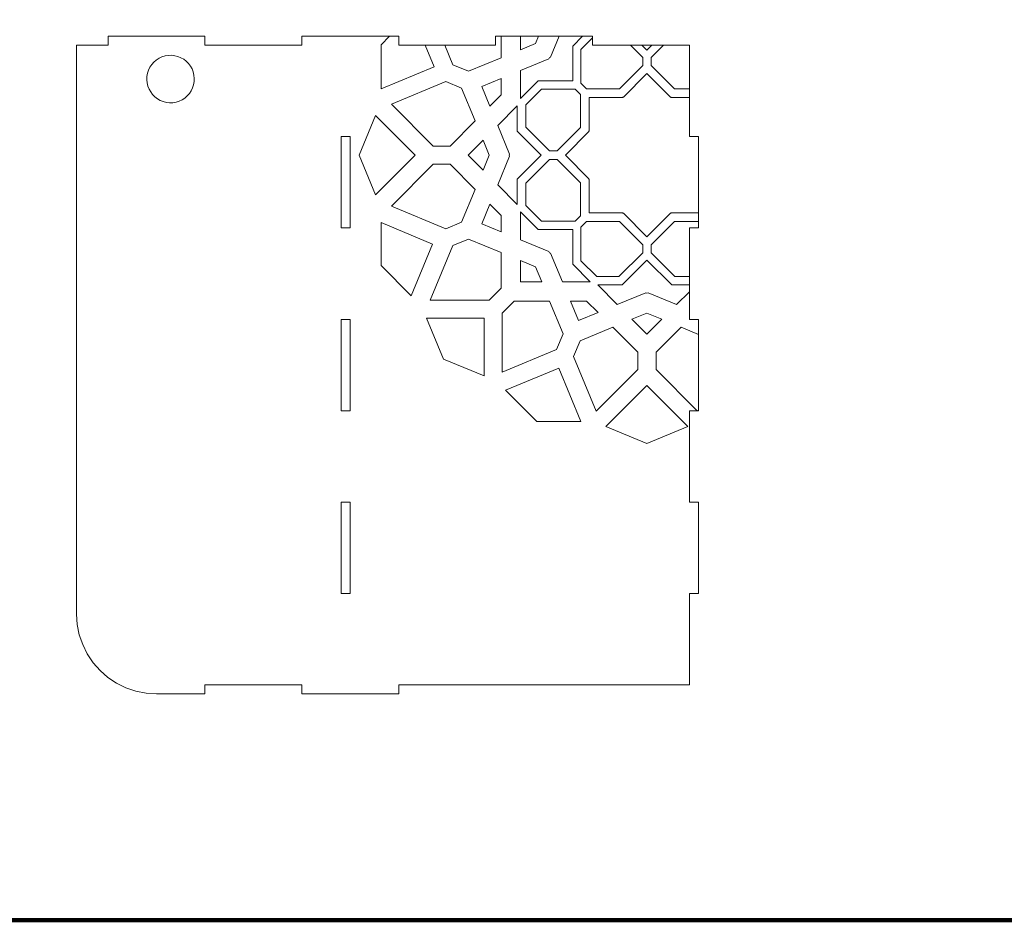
# Model space of a CAD drawing. Header units: centimetres. Extents: x -105 to 112, y -140 to 143.
# Tile 47 of 90: x -73 to -40, y -33 to -3. Entities that reach past the tile are written whole.
import ezdxf

# ---------------------------------------------------------------- set-up
doc = ezdxf.new("R2010")
doc.units = ezdxf.units.CM
doc.header["$MEASUREMENT"] = 0
doc.layers.add('Layer 1', color=7, linetype='Continuous')

msp = doc.modelspace()

# ---------------------------------------------------------------- linework, layer by layer
at = {"layer": 'Layer 1', "color": 240, "lineweight": 211}
msp.add_open_spline([(-100.73824, 52.6974), (-100.73824, 52.6974), (27.42324, 52.6974), (27.42324, 52.6974), (27.42324, 52.6974), (29.71918, 52.6974), (31.59804, 50.81854), (31.59804, 48.52224), (31.59804, 48.52224), (31.59804, 48.52224), (31.59804, -29.1893), (31.59804, -29.1893), (31.59804, -29.1893), (31.59804, -31.48542), (29.71918, -33.36409), (27.42324, -33.36409), (27.42324, -33.36409), (27.42324, -33.36409), (-100.73824, -33.36409), (-100.73824, -33.36409), (-100.73824, -33.36409), (-103.0344, -33.36409), (-104.91305, -31.48542), (-104.91305, -29.1893), (-104.91305, -29.1893), (-104.91305, -29.1893), (-104.91305, 48.52224), (-104.91305, 48.52224), (-104.91305, 48.52224), (-104.91305, 50.81854), (-103.0344, 52.6974), (-100.73824, 52.6974)], degree=3, knots=[0, 0, 0, 0, 0.11111111, 0.11111111, 0.11111111, 0.11111111, 0.22222222, 0.22222222, 0.22222222, 0.22222222, 0.33333333, 0.33333333, 0.33333333, 0.33333333, 0.44444444, 0.44444444, 0.44444444, 0.44444444, 0.55555556, 0.55555556, 0.55555556, 0.55555556, 0.66666667, 0.66666667, 0.66666667, 0.66666667, 0.77777778, 0.77777778, 0.77777778, 0.77777778, 1, 1, 1, 1], dxfattribs=at)
at = {"layer": 'Layer 1', "color": 250, "lineweight": 9}
for points, knots in [([(-69.59859, -3.84331), (-69.59859, -3.84331), (-66.3644, -3.84331), (-66.3644, -3.84331), (-66.3644, -3.84331), (-66.3644, -3.84331), (-66.3644, -4.14359), (-66.3644, -4.14359), (-66.3644, -4.14359), (-66.3644, -4.14359), (-63.12967, -4.14359), (-63.12967, -4.14359), (-63.12967, -4.14359), (-63.12967, -4.14359), (-63.12967, -3.84331), (-63.12967, -3.84331), (-63.12967, -3.84331), (-63.12967, -3.84331), (-59.89512, -3.84331), (-59.89512, -3.84331), (-59.89512, -3.84331), (-59.89512, -3.84331), (-59.89512, -4.14359), (-59.89512, -4.14359), (-59.89512, -4.14359), (-59.89512, -4.14359), (-56.66075, -4.14359), (-56.66075, -4.14359), (-56.66075, -4.14359), (-56.66075, -4.14359), (-56.66075, -3.84331), (-56.66075, -3.84331), (-56.66075, -3.84331), (-56.66075, -3.84331), (-53.42619, -3.84331), (-53.42619, -3.84331), (-53.42619, -3.84331), (-53.42619, -3.84331), (-53.42619, -4.14359), (-53.42619, -4.14359), (-53.42619, -4.14359), (-53.42619, -4.14359), (-50.19164, -4.14359), (-50.19164, -4.14359), (-50.19164, -4.14359), (-50.19164, -4.14359), (-50.19164, -7.19503), (-50.19164, -7.19503), (-50.19164, -7.19503), (-50.19164, -7.19503), (-49.89173, -7.19503), (-49.89173, -7.19503), (-49.89173, -7.19503), (-49.89173, -7.19503), (-49.89173, -10.24684), (-49.89173, -10.24684), (-49.89173, -10.24684), (-49.89173, -10.24684), (-50.19164, -10.24684), (-50.19164, -10.24684), (-50.19164, -10.24684), (-50.19164, -10.24684), (-50.19164, -13.29883), (-50.19164, -13.29883), (-50.19164, -13.29883), (-50.19164, -13.29883), (-49.89173, -13.29883), (-49.89173, -13.29883), (-49.89173, -13.29883), (-49.89173, -13.29883), (-49.89173, -16.35027), (-49.89173, -16.35027), (-49.89173, -16.35027), (-49.89173, -16.35027), (-50.19164, -16.35027), (-50.19164, -16.35027), (-50.19164, -16.35027), (-50.19164, -16.35027), (-50.19164, -19.40208), (-50.19164, -19.40208), (-50.19164, -19.40208), (-50.19164, -19.40208), (-49.89173, -19.40208), (-49.89173, -19.40208), (-49.89173, -19.40208), (-49.89173, -19.40208), (-49.89173, -22.45407), (-49.89173, -22.45407), (-49.89173, -22.45407), (-49.89173, -22.45407), (-50.19164, -22.45407), (-50.19164, -22.45407), (-50.19164, -22.45407), (-50.19164, -22.45407), (-50.19164, -25.50569), (-50.19164, -25.50569), (-50.19164, -25.50569), (-50.19164, -25.50569), (-59.89512, -25.50569), (-59.89512, -25.50569), (-59.89512, -25.50569), (-59.89512, -25.50569), (-59.89512, -25.80579), (-59.89512, -25.80579), (-59.89512, -25.80579), (-59.89512, -25.80579), (-63.12967, -25.80579), (-63.12967, -25.80579), (-63.12967, -25.80579), (-63.12967, -25.80579), (-63.12967, -25.50569), (-63.12967, -25.50569), (-63.12967, -25.50569), (-63.12967, -25.50569), (-66.3644, -25.50569), (-66.3644, -25.50569), (-66.3644, -25.50569), (-66.3644, -25.50569), (-66.3644, -25.80579), (-66.3644, -25.80579), (-66.3644, -25.80579), (-66.3644, -25.80579), (-67.98149, -25.80579), (-67.98149, -25.80579), (-67.98149, -25.80579), (-67.98149, -25.80579), (-68.32973, -25.7829), (-68.32973, -25.7829), (-68.32973, -25.7829), (-68.32973, -25.7829), (-68.67215, -25.71478), (-68.67215, -25.71478), (-68.67215, -25.71478), (-68.67215, -25.71478), (-69.00276, -25.6027), (-69.00276, -25.6027), (-69.00276, -25.6027), (-69.00276, -25.6027), (-69.31557, -25.44811), (-69.31557, -25.44811), (-69.31557, -25.44811), (-69.31557, -25.44811), (-69.60604, -25.2541), (-69.60604, -25.2541), (-69.60604, -25.2541), (-69.60604, -25.2541), (-69.86835, -25.02394), (-69.86835, -25.02394), (-69.86835, -25.02394), (-69.86835, -25.02394), (-70.0985, -24.76163), (-70.0985, -24.76163), (-70.0985, -24.76163), (-70.0985, -24.76163), (-70.29233, -24.47117), (-70.29233, -24.47117), (-70.29233, -24.47117), (-70.29233, -24.47117), (-70.44674, -24.15836), (-70.44674, -24.15836), (-70.44674, -24.15836), (-70.44674, -24.15836), (-70.559, -23.82774), (-70.559, -23.82774), (-70.559, -23.82774), (-70.559, -23.82774), (-70.62712, -23.4855), (-70.62712, -23.4855), (-70.62712, -23.4855), (-70.62712, -23.4855), (-70.64983, -23.13709), (-70.64983, -23.13709), (-70.64983, -23.13709), (-70.64983, -23.13709), (-70.64983, -4.14359), (-70.64983, -4.14359), (-70.64983, -4.14359), (-70.64983, -4.14359), (-69.59859, -4.14359), (-69.59859, -4.14359), (-69.59859, -4.14359), (-69.59859, -4.14359), (-69.59859, -3.84331), (-69.59859, -3.84331)], [0, 0, 0, 0, 0.0212766, 0.0212766, 0.0212766, 0.0212766, 0.04255319, 0.04255319, 0.04255319, 0.04255319, 0.06382979, 0.06382979, 0.06382979, 0.06382979, 0.08510638, 0.08510638, 0.08510638, 0.08510638, 0.10638298, 0.10638298, 0.10638298, 0.10638298, 0.12765957, 0.12765957, 0.12765957, 0.12765957, 0.14893617, 0.14893617, 0.14893617, 0.14893617, 0.17021277, 0.17021277, 0.17021277, 0.17021277, 0.19148936, 0.19148936, 0.19148936, 0.19148936, 0.21276596, 0.21276596, 0.21276596, 0.21276596, 0.23404255, 0.23404255, 0.23404255, 0.23404255, 0.25531915, 0.25531915, 0.25531915, 0.25531915, 0.27659574, 0.27659574, 0.27659574, 0.27659574, 0.29787234, 0.29787234, 0.29787234, 0.29787234, 0.31914894, 0.31914894, 0.31914894, 0.31914894, 0.34042553, 0.34042553, 0.34042553, 0.34042553, 0.36170213, 0.36170213, 0.36170213, 0.36170213, 0.38297872, 0.38297872, 0.38297872, 0.38297872, 0.40425532, 0.40425532, 0.40425532, 0.40425532, 0.42553191, 0.42553191, 0.42553191, 0.42553191, 0.44680851, 0.44680851, 0.44680851, 0.44680851, 0.46808511, 0.46808511, 0.46808511, 0.46808511, 0.4893617, 0.4893617, 0.4893617, 0.4893617, 0.5106383, 0.5106383, 0.5106383, 0.5106383, 0.53191489, 0.53191489, 0.53191489, 0.53191489, 0.55319149, 0.55319149, 0.55319149, 0.55319149, 0.57446809, 0.57446809, 0.57446809, 0.57446809, 0.59574468, 0.59574468, 0.59574468, 0.59574468, 0.61702128, 0.61702128, 0.61702128, 0.61702128, 0.63829787, 0.63829787, 0.63829787, 0.63829787, 0.65957447, 0.65957447, 0.65957447, 0.65957447, 0.68085106, 0.68085106, 0.68085106, 0.68085106, 0.70212766, 0.70212766, 0.70212766, 0.70212766, 0.72340426, 0.72340426, 0.72340426, 0.72340426, 0.74468085, 0.74468085, 0.74468085, 0.74468085, 0.76595745, 0.76595745, 0.76595745, 0.76595745, 0.78723404, 0.78723404, 0.78723404, 0.78723404, 0.80851064, 0.80851064, 0.80851064, 0.80851064, 0.82978723, 0.82978723, 0.82978723, 0.82978723, 0.85106383, 0.85106383, 0.85106383, 0.85106383, 0.87234043, 0.87234043, 0.87234043, 0.87234043, 0.89361702, 0.89361702, 0.89361702, 0.89361702, 0.91489362, 0.91489362, 0.91489362, 0.91489362, 0.93617021, 0.93617021, 0.93617021, 0.93617021, 0.95744681, 0.95744681, 0.95744681, 0.95744681, 1, 1, 1, 1]), ([(-61.81249, -10.24684), (-61.81249, -10.24684), (-61.51261, -10.24684), (-61.51261, -10.24684), (-61.51261, -10.24684), (-61.51261, -10.24684), (-61.51261, -7.19503), (-61.51261, -7.19503), (-61.51261, -7.19503), (-61.51261, -7.19503), (-61.81249, -7.19503), (-61.81249, -7.19503), (-61.81249, -7.19503), (-61.81249, -7.19503), (-61.81249, -10.24684), (-61.81249, -10.24684)], [0, 0, 0, 0, 0.2, 0.2, 0.2, 0.2, 0.4, 0.4, 0.4, 0.4, 0.6, 0.6, 0.6, 0.6, 1, 1, 1, 1]), ([(-61.81249, -16.35027), (-61.81249, -16.35027), (-61.51261, -16.35027), (-61.51261, -16.35027), (-61.51261, -16.35027), (-61.51261, -16.35027), (-61.51261, -13.29876), (-61.51261, -13.29876), (-61.51261, -13.29876), (-61.51261, -13.29876), (-61.81249, -13.29876), (-61.81249, -13.29876), (-61.81249, -13.29876), (-61.81249, -13.29876), (-61.81249, -16.35027), (-61.81249, -16.35027)], [0, 0, 0, 0, 0.2, 0.2, 0.2, 0.2, 0.4, 0.4, 0.4, 0.4, 0.6, 0.6, 0.6, 0.6, 1, 1, 1, 1]), ([(-61.81249, -22.45407), (-61.81249, -22.45407), (-61.51261, -22.45407), (-61.51261, -22.45407), (-61.51261, -22.45407), (-61.51261, -22.45407), (-61.51261, -19.40212), (-61.51261, -19.40212), (-61.51261, -19.40212), (-61.51261, -19.40212), (-61.81249, -19.40212), (-61.81249, -19.40212), (-61.81249, -19.40212), (-61.81249, -19.40212), (-61.81249, -22.45407), (-61.81249, -22.45407)], [0, 0, 0, 0, 0.2, 0.2, 0.2, 0.2, 0.4, 0.4, 0.4, 0.4, 0.6, 0.6, 0.6, 0.6, 1, 1, 1, 1])]:
    msp.add_open_spline(points, degree=3, knots=knots, dxfattribs=at)
at = {"layer": 'Layer 1', "color": 142, "lineweight": 9}
for points, knots in [([(-60.19848, -3.84331), (-60.19848, -3.84331), (-59.89512, -3.84331), (-59.89512, -3.84331), (-59.89512, -3.84331), (-59.89512, -3.84331), (-59.89512, -4.14359), (-59.89512, -4.14359), (-59.89512, -4.14359), (-59.89512, -4.14359), (-59.01136, -4.14359), (-59.01136, -4.14359), (-59.01136, -4.14359), (-59.01136, -4.14359), (-58.71091, -4.86948), (-58.71091, -4.86948), (-58.71091, -4.86948), (-58.71091, -4.86948), (-60.48713, -5.60682), (-60.48713, -5.60682), (-60.48713, -5.60682), (-60.48713, -5.60682), (-60.48713, -4.13251), (-60.48713, -4.13251), (-60.48713, -4.13251), (-60.48713, -4.13251), (-60.19848, -3.84331), (-60.19848, -3.84331), (-60.19848, -3.84331), (-60.19848, -3.84331), (-60.19848, -3.84331), (-60.19848, -3.84331)], [0, 0, 0, 0, 0.11111111, 0.11111111, 0.11111111, 0.11111111, 0.22222222, 0.22222222, 0.22222222, 0.22222222, 0.33333333, 0.33333333, 0.33333333, 0.33333333, 0.44444444, 0.44444444, 0.44444444, 0.44444444, 0.55555556, 0.55555556, 0.55555556, 0.55555556, 0.66666667, 0.66666667, 0.66666667, 0.66666667, 0.77777778, 0.77777778, 0.77777778, 0.77777778, 1, 1, 1, 1]), ([(-58.3594, -4.14359), (-58.3594, -4.14359), (-56.66075, -4.14359), (-56.66075, -4.14359), (-56.66075, -4.14359), (-56.66075, -4.14359), (-56.66075, -3.84331), (-56.66075, -3.84331), (-56.66075, -3.84331), (-56.66075, -3.84331), (-56.47146, -3.84331), (-56.47146, -3.84331), (-56.47146, -3.84331), (-56.47146, -3.84331), (-56.47146, -4.56231), (-56.47146, -4.56231), (-56.47146, -4.56231), (-56.47146, -4.56231), (-57.56248, -5.01517), (-57.56248, -5.01517), (-57.56248, -5.01517), (-57.56248, -5.01517), (-58.08928, -4.79646), (-58.08928, -4.79646), (-58.08928, -4.79646), (-58.08928, -4.79646), (-58.3594, -4.14359), (-58.3594, -4.14359), (-58.3594, -4.14359), (-58.3594, -4.14359), (-58.3594, -4.14359), (-58.3594, -4.14359)], [0, 0, 0, 0, 0.11111111, 0.11111111, 0.11111111, 0.11111111, 0.22222222, 0.22222222, 0.22222222, 0.22222222, 0.33333333, 0.33333333, 0.33333333, 0.33333333, 0.44444444, 0.44444444, 0.44444444, 0.44444444, 0.55555556, 0.55555556, 0.55555556, 0.55555556, 0.66666667, 0.66666667, 0.66666667, 0.66666667, 0.77777778, 0.77777778, 0.77777778, 0.77777778, 1, 1, 1, 1]), ([(-54.5372, -3.84331), (-54.5372, -3.84331), (-53.75608, -3.84331), (-53.75608, -3.84331), (-53.75608, -3.84331), (-53.75608, -3.84331), (-54.08742, -4.1752), (-54.08742, -4.1752), (-54.08742, -4.1752), (-54.08742, -4.1752), (-54.08742, -5.33489), (-54.08742, -5.33489), (-54.08742, -5.33489), (-54.08742, -5.33489), (-55.24493, -5.33489), (-55.24493, -5.33489), (-55.24493, -5.33489), (-55.24493, -5.33489), (-55.83185, -5.9229), (-55.83185, -5.9229), (-55.83185, -5.9229), (-55.83185, -5.9229), (-55.83185, -4.99047), (-55.83185, -4.99047), (-55.83185, -4.99047), (-55.83185, -4.99047), (-54.87962, -4.59537), (-54.87962, -4.59537), (-54.87962, -4.59537), (-54.87962, -4.59537), (-54.86381, -4.55722), (-54.86381, -4.55722), (-54.86381, -4.55722), (-54.86381, -4.55722), (-54.8253, -4.54105), (-54.8253, -4.54105), (-54.8253, -4.54105), (-54.8253, -4.54105), (-54.5372, -3.84331), (-54.5372, -3.84331), (-54.5372, -3.84331), (-54.5372, -3.84331), (-54.5372, -3.84331), (-54.5372, -3.84331)], [0, 0, 0, 0, 0.08333333, 0.08333333, 0.08333333, 0.08333333, 0.16666667, 0.16666667, 0.16666667, 0.16666667, 0.25, 0.25, 0.25, 0.25, 0.33333333, 0.33333333, 0.33333333, 0.33333333, 0.41666667, 0.41666667, 0.41666667, 0.41666667, 0.5, 0.5, 0.5, 0.5, 0.58333333, 0.58333333, 0.58333333, 0.58333333, 0.66666667, 0.66666667, 0.66666667, 0.66666667, 0.75, 0.75, 0.75, 0.75, 0.83333333, 0.83333333, 0.83333333, 0.83333333, 1, 1, 1, 1]), ([(-55.83185, -3.84331), (-55.83185, -3.84331), (-55.2293, -3.84331), (-55.2293, -3.84331), (-55.2293, -3.84331), (-55.2293, -3.84331), (-55.33085, -4.08891), (-55.33085, -4.08891), (-55.33085, -4.08891), (-55.33085, -4.08891), (-55.83185, -4.29691), (-55.83185, -4.29691), (-55.83185, -4.29691), (-55.83185, -4.29691), (-55.83185, -3.84331), (-55.83185, -3.84331)], [0, 0, 0, 0, 0.2, 0.2, 0.2, 0.2, 0.4, 0.4, 0.4, 0.4, 0.6, 0.6, 0.6, 0.6, 1, 1, 1, 1]), ([(-53.42619, -3.90326), (-53.42619, -3.90326), (-53.42619, -4.14359), (-53.42619, -4.14359), (-53.42619, -4.14359), (-53.42619, -4.14359), (-52.16224, -4.14359), (-52.16224, -4.14359), (-52.16224, -4.14359), (-52.16224, -4.14359), (-51.74988, -4.55667), (-51.74988, -4.55667), (-51.74988, -4.55667), (-51.74988, -4.55667), (-51.74988, -4.81699), (-51.74988, -4.81699), (-51.74988, -4.81699), (-51.74988, -4.81699), (-52.52809, -5.59683), (-52.52809, -5.59683), (-52.52809, -5.59683), (-52.52809, -5.59683), (-53.6291, -5.59683), (-53.6291, -5.59683), (-53.6291, -5.59683), (-53.6291, -5.59683), (-53.81294, -5.41282), (-53.81294, -5.41282), (-53.81294, -5.41282), (-53.81294, -5.41282), (-53.81294, -4.29091), (-53.81294, -4.29091), (-53.81294, -4.29091), (-53.81294, -4.29091), (-53.42619, -3.90326), (-53.42619, -3.90326), (-53.42619, -3.90326), (-53.42619, -3.90326), (-53.42619, -3.90326), (-53.42619, -3.90326)], [0, 0, 0, 0, 0.09090909, 0.09090909, 0.09090909, 0.09090909, 0.18181818, 0.18181818, 0.18181818, 0.18181818, 0.27272727, 0.27272727, 0.27272727, 0.27272727, 0.36363636, 0.36363636, 0.36363636, 0.36363636, 0.45454545, 0.45454545, 0.45454545, 0.45454545, 0.54545455, 0.54545455, 0.54545455, 0.54545455, 0.63636364, 0.63636364, 0.63636364, 0.63636364, 0.72727273, 0.72727273, 0.72727273, 0.72727273, 0.81818182, 0.81818182, 0.81818182, 0.81818182, 1, 1, 1, 1]), ([(-51.77913, -4.14359), (-51.77913, -4.14359), (-51.44216, -4.14359), (-51.44216, -4.14359), (-51.44216, -4.14359), (-51.44216, -4.14359), (-51.61073, -4.31217), (-51.61073, -4.31217), (-51.61073, -4.31217), (-51.61073, -4.31217), (-51.77913, -4.14359), (-51.77913, -4.14359), (-51.77913, -4.14359), (-51.77913, -4.14359), (-51.77913, -4.14359), (-51.77913, -4.14359)], [0, 0, 0, 0, 0.2, 0.2, 0.2, 0.2, 0.4, 0.4, 0.4, 0.4, 0.6, 0.6, 0.6, 0.6, 1, 1, 1, 1]), ([(-51.05905, -4.14359), (-51.05905, -4.14359), (-50.19164, -4.14359), (-50.19164, -4.14359), (-50.19164, -4.14359), (-50.19164, -4.14359), (-50.19164, -5.59683), (-50.19164, -5.59683), (-50.19164, -5.59683), (-50.19164, -5.59683), (-50.69319, -5.59683), (-50.69319, -5.59683), (-50.69319, -5.59683), (-50.69319, -5.59683), (-51.47158, -4.81699), (-51.47158, -4.81699), (-51.47158, -4.81699), (-51.47158, -4.81699), (-51.47158, -4.55667), (-51.47158, -4.55667), (-51.47158, -4.55667), (-51.47158, -4.55667), (-51.05905, -4.14359), (-51.05905, -4.14359), (-51.05905, -4.14359), (-51.05905, -4.14359), (-51.05905, -4.14359), (-51.05905, -4.14359)], [0, 0, 0, 0, 0.125, 0.125, 0.125, 0.125, 0.25, 0.25, 0.25, 0.25, 0.375, 0.375, 0.375, 0.375, 0.5, 0.5, 0.5, 0.5, 0.625, 0.625, 0.625, 0.625, 0.75, 0.75, 0.75, 0.75, 1, 1, 1, 1]), ([(-56.85457, -6.18321), (-56.85457, -6.18321), (-57.12578, -5.52744), (-57.12578, -5.52744), (-57.12578, -5.52744), (-57.12578, -5.52744), (-56.47146, -5.25587), (-56.47146, -5.25587), (-56.47146, -5.25587), (-56.47146, -5.25587), (-56.47146, -5.79901), (-56.47146, -5.79901), (-56.47146, -5.79901), (-56.47146, -5.79901), (-56.85457, -6.18321), (-56.85457, -6.18321), (-56.85457, -6.18321), (-56.85457, -6.18321), (-56.85457, -6.18321), (-56.85457, -6.18321)], [0, 0, 0, 0, 0.16666667, 0.16666667, 0.16666667, 0.16666667, 0.33333333, 0.33333333, 0.33333333, 0.33333333, 0.5, 0.5, 0.5, 0.5, 0.66666667, 0.66666667, 0.66666667, 0.66666667, 1, 1, 1, 1]), ([(-50.19164, -5.88875), (-50.19164, -5.88875), (-50.19164, -7.19503), (-50.19164, -7.19503), (-50.19164, -7.19503), (-50.19164, -7.19503), (-49.89173, -7.19503), (-49.89173, -7.19503), (-49.89173, -7.19503), (-49.89173, -7.19503), (-49.89173, -9.74347), (-49.89173, -9.74347), (-49.89173, -9.74347), (-49.89173, -9.74347), (-50.79492, -9.74347), (-50.79492, -9.74347), (-50.79492, -9.74347), (-50.79492, -9.74347), (-50.80818, -9.75692), (-50.80818, -9.75692), (-50.80818, -9.75692), (-50.80818, -9.75692), (-50.82707, -9.75692), (-50.82707, -9.75692), (-50.82707, -9.75692), (-50.82707, -9.75692), (-51.61073, -10.54185), (-51.61073, -10.54185), (-51.61073, -10.54185), (-51.61073, -10.54185), (-52.39439, -9.75692), (-52.39439, -9.75692), (-52.39439, -9.75692), (-52.39439, -9.75692), (-52.4131, -9.75692), (-52.4131, -9.75692), (-52.4131, -9.75692), (-52.4131, -9.75692), (-52.42655, -9.74347), (-52.42655, -9.74347), (-52.42655, -9.74347), (-52.42655, -9.74347), (-53.53446, -9.74347), (-53.53446, -9.74347), (-53.53446, -9.74347), (-53.53446, -9.74347), (-53.53446, -8.63338), (-53.53446, -8.63338), (-53.53446, -8.63338), (-53.53446, -8.63338), (-53.54754, -8.61994), (-53.54754, -8.61994), (-53.54754, -8.61994), (-53.54754, -8.61994), (-53.54754, -8.60123), (-53.54754, -8.60123), (-53.54754, -8.60123), (-53.54754, -8.60123), (-54.33102, -7.81629), (-54.33102, -7.81629), (-54.33102, -7.81629), (-54.33102, -7.81629), (-53.54754, -7.031), (-53.54754, -7.031), (-53.54754, -7.031), (-53.54754, -7.031), (-53.54754, -7.01229), (-53.54754, -7.01229), (-53.54754, -7.01229), (-53.54754, -7.01229), (-53.53446, -6.99885), (-53.53446, -6.99885), (-53.53446, -6.99885), (-53.53446, -6.99885), (-53.53446, -5.88875), (-53.53446, -5.88875), (-53.53446, -5.88875), (-53.53446, -5.88875), (-52.42655, -5.88875), (-52.42655, -5.88875), (-52.42655, -5.88875), (-52.42655, -5.88875), (-52.4131, -5.87567), (-52.4131, -5.87567), (-52.4131, -5.87567), (-52.4131, -5.87567), (-52.39439, -5.87567), (-52.39439, -5.87567), (-52.39439, -5.87567), (-52.39439, -5.87567), (-51.61073, -5.09074), (-51.61073, -5.09074), (-51.61073, -5.09074), (-51.61073, -5.09074), (-50.82707, -5.87567), (-50.82707, -5.87567), (-50.82707, -5.87567), (-50.82707, -5.87567), (-50.80818, -5.87567), (-50.80818, -5.87567), (-50.80818, -5.87567), (-50.80818, -5.87567), (-50.79492, -5.88875), (-50.79492, -5.88875), (-50.79492, -5.88875), (-50.79492, -5.88875), (-50.19164, -5.88875), (-50.19164, -5.88875), (-50.19164, -5.88875), (-50.19164, -5.88875), (-50.19164, -5.88875), (-50.19164, -5.88875)], [0, 0, 0, 0, 0.03448276, 0.03448276, 0.03448276, 0.03448276, 0.06896552, 0.06896552, 0.06896552, 0.06896552, 0.10344828, 0.10344828, 0.10344828, 0.10344828, 0.13793103, 0.13793103, 0.13793103, 0.13793103, 0.17241379, 0.17241379, 0.17241379, 0.17241379, 0.20689655, 0.20689655, 0.20689655, 0.20689655, 0.24137931, 0.24137931, 0.24137931, 0.24137931, 0.27586207, 0.27586207, 0.27586207, 0.27586207, 0.31034483, 0.31034483, 0.31034483, 0.31034483, 0.34482759, 0.34482759, 0.34482759, 0.34482759, 0.37931034, 0.37931034, 0.37931034, 0.37931034, 0.4137931, 0.4137931, 0.4137931, 0.4137931, 0.44827586, 0.44827586, 0.44827586, 0.44827586, 0.48275862, 0.48275862, 0.48275862, 0.48275862, 0.51724138, 0.51724138, 0.51724138, 0.51724138, 0.55172414, 0.55172414, 0.55172414, 0.55172414, 0.5862069, 0.5862069, 0.5862069, 0.5862069, 0.62068966, 0.62068966, 0.62068966, 0.62068966, 0.65517241, 0.65517241, 0.65517241, 0.65517241, 0.68965517, 0.68965517, 0.68965517, 0.68965517, 0.72413793, 0.72413793, 0.72413793, 0.72413793, 0.75862069, 0.75862069, 0.75862069, 0.75862069, 0.79310345, 0.79310345, 0.79310345, 0.79310345, 0.82758621, 0.82758621, 0.82758621, 0.82758621, 0.86206897, 0.86206897, 0.86206897, 0.86206897, 0.89655172, 0.89655172, 0.89655172, 0.89655172, 0.93103448, 0.93103448, 0.93103448, 0.93103448, 1, 1, 1, 1]), ([(-58.32271, -5.36159), (-58.32271, -5.36159), (-60.14108, -6.11618), (-60.14108, -6.11618), (-60.14108, -6.11618), (-60.14108, -6.11618), (-58.7496, -7.51039), (-58.7496, -7.51039), (-58.7496, -7.51039), (-58.7496, -7.51039), (-58.1792, -7.51039), (-58.1792, -7.51039), (-58.1792, -7.51039), (-58.1792, -7.51039), (-57.34413, -6.67368), (-57.34413, -6.67368), (-57.34413, -6.67368), (-57.34413, -6.67368), (-57.79609, -5.5803), (-57.79609, -5.5803), (-57.79609, -5.5803), (-57.79609, -5.5803), (-58.32271, -5.36159), (-58.32271, -5.36159), (-58.32271, -5.36159), (-58.32271, -5.36159), (-58.32271, -5.36159), (-58.32271, -5.36159)], [0, 0, 0, 0, 0.125, 0.125, 0.125, 0.125, 0.25, 0.25, 0.25, 0.25, 0.375, 0.375, 0.375, 0.375, 0.5, 0.5, 0.5, 0.5, 0.625, 0.625, 0.625, 0.625, 0.75, 0.75, 0.75, 0.75, 1, 1, 1, 1]), ([(-54.00967, -5.60991), (-54.00967, -5.60991), (-55.12939, -5.60991), (-55.12939, -5.60991), (-55.12939, -5.60991), (-55.12939, -5.60991), (-55.65619, -6.13744), (-55.65619, -6.13744), (-55.65619, -6.13744), (-55.65619, -6.13744), (-55.65619, -6.8835), (-55.65619, -6.8835), (-55.65619, -6.8835), (-55.65619, -6.8835), (-54.86418, -7.6766), (-54.86418, -7.6766), (-54.86418, -7.6766), (-54.86418, -7.6766), (-54.60423, -7.6766), (-54.60423, -7.6766), (-54.60423, -7.6766), (-54.60423, -7.6766), (-53.82602, -6.89694), (-53.82602, -6.89694), (-53.82602, -6.89694), (-53.82602, -6.89694), (-53.82602, -5.79375), (-53.82602, -5.79375), (-53.82602, -5.79375), (-53.82602, -5.79375), (-54.00967, -5.60991), (-54.00967, -5.60991), (-54.00967, -5.60991), (-54.00967, -5.60991), (-54.00967, -5.60991), (-54.00967, -5.60991)], [0, 0, 0, 0, 0.1, 0.1, 0.1, 0.1, 0.2, 0.2, 0.2, 0.2, 0.3, 0.3, 0.3, 0.3, 0.4, 0.4, 0.4, 0.4, 0.5, 0.5, 0.5, 0.5, 0.6, 0.6, 0.6, 0.6, 0.7, 0.7, 0.7, 0.7, 0.8, 0.8, 0.8, 0.8, 1, 1, 1, 1]), ([(-55.93976, -7.01338), (-55.93976, -7.01338), (-55.13866, -7.81629), (-55.13866, -7.81629), (-55.13866, -7.81629), (-55.13866, -7.81629), (-55.93976, -8.61885), (-55.93976, -8.61885), (-55.93976, -8.61885), (-55.93976, -8.61885), (-55.93976, -9.45955), (-55.93976, -9.45955), (-55.93976, -9.45955), (-55.93976, -9.45955), (-56.5899, -8.80831), (-56.5899, -8.80831), (-56.5899, -8.80831), (-56.5899, -8.80831), (-56.19553, -7.85426), (-56.19553, -7.85426), (-56.19553, -7.85426), (-56.19553, -7.85426), (-56.21151, -7.81629), (-56.21151, -7.81629), (-56.21151, -7.81629), (-56.21151, -7.81629), (-56.19553, -7.77778), (-56.19553, -7.77778), (-56.19553, -7.77778), (-56.19553, -7.77778), (-56.5899, -6.82391), (-56.5899, -6.82391), (-56.5899, -6.82391), (-56.5899, -6.82391), (-55.93976, -6.17268), (-55.93976, -6.17268), (-55.93976, -6.17268), (-55.93976, -6.17268), (-55.93976, -7.01338), (-55.93976, -7.01338)], [0, 0, 0, 0, 0.09090909, 0.09090909, 0.09090909, 0.09090909, 0.18181818, 0.18181818, 0.18181818, 0.18181818, 0.27272727, 0.27272727, 0.27272727, 0.27272727, 0.36363636, 0.36363636, 0.36363636, 0.36363636, 0.45454545, 0.45454545, 0.45454545, 0.45454545, 0.54545455, 0.54545455, 0.54545455, 0.54545455, 0.63636364, 0.63636364, 0.63636364, 0.63636364, 0.72727273, 0.72727273, 0.72727273, 0.72727273, 0.81818182, 0.81818182, 0.81818182, 0.81818182, 1, 1, 1, 1]), ([(-60.67151, -6.49403), (-60.67151, -6.49403), (-59.35178, -7.81629), (-59.35178, -7.81629), (-59.35178, -7.81629), (-59.35178, -7.81629), (-60.67151, -9.13893), (-60.67151, -9.13893), (-60.67151, -9.13893), (-60.67151, -9.13893), (-61.21829, -7.81629), (-61.21829, -7.81629), (-61.21829, -7.81629), (-61.21829, -7.81629), (-60.67151, -6.49403), (-60.67151, -6.49403), (-60.67151, -6.49403), (-60.67151, -6.49403), (-60.67151, -6.49403), (-60.67151, -6.49403)], [0, 0, 0, 0, 0.16666667, 0.16666667, 0.16666667, 0.16666667, 0.33333333, 0.33333333, 0.33333333, 0.33333333, 0.5, 0.5, 0.5, 0.5, 0.66666667, 0.66666667, 0.66666667, 0.66666667, 1, 1, 1, 1]), ([(-57.07928, -8.31784), (-57.07928, -8.31784), (-56.87147, -7.81629), (-56.87147, -7.81629), (-56.87147, -7.81629), (-56.87147, -7.81629), (-57.07928, -7.3142), (-57.07928, -7.3142), (-57.07928, -7.3142), (-57.07928, -7.3142), (-57.5801, -7.81629), (-57.5801, -7.81629), (-57.5801, -7.81629), (-57.5801, -7.81629), (-57.07928, -8.31784), (-57.07928, -8.31784), (-57.07928, -8.31784), (-57.07928, -8.31784), (-57.07928, -8.31784), (-57.07928, -8.31784)], [0, 0, 0, 0, 0.16666667, 0.16666667, 0.16666667, 0.16666667, 0.33333333, 0.33333333, 0.33333333, 0.33333333, 0.5, 0.5, 0.5, 0.5, 0.66666667, 0.66666667, 0.66666667, 0.66666667, 1, 1, 1, 1]), ([(-60.14108, -9.51586), (-60.14108, -9.51586), (-58.32271, -10.27064), (-58.32271, -10.27064), (-58.32271, -10.27064), (-58.32271, -10.27064), (-57.79609, -10.05211), (-57.79609, -10.05211), (-57.79609, -10.05211), (-57.79609, -10.05211), (-57.34413, -8.95891), (-57.34413, -8.95891), (-57.34413, -8.95891), (-57.34413, -8.95891), (-58.1792, -8.12184), (-58.1792, -8.12184), (-58.1792, -8.12184), (-58.1792, -8.12184), (-58.7496, -8.12184), (-58.7496, -8.12184), (-58.7496, -8.12184), (-58.7496, -8.12184), (-60.14108, -9.51586), (-60.14108, -9.51586), (-60.14108, -9.51586), (-60.14108, -9.51586), (-60.14108, -9.51586), (-60.14108, -9.51586)], [0, 0, 0, 0, 0.125, 0.125, 0.125, 0.125, 0.25, 0.25, 0.25, 0.25, 0.375, 0.375, 0.375, 0.375, 0.5, 0.5, 0.5, 0.5, 0.625, 0.625, 0.625, 0.625, 0.75, 0.75, 0.75, 0.75, 1, 1, 1, 1]), ([(-54.00967, -10.0225), (-54.00967, -10.0225), (-55.12939, -10.0225), (-55.12939, -10.0225), (-55.12939, -10.0225), (-55.12939, -10.0225), (-55.65619, -9.49515), (-55.65619, -9.49515), (-55.65619, -9.49515), (-55.65619, -9.49515), (-55.65619, -8.74891), (-55.65619, -8.74891), (-55.65619, -8.74891), (-55.65619, -8.74891), (-54.86418, -7.95562), (-54.86418, -7.95562), (-54.86418, -7.95562), (-54.86418, -7.95562), (-54.60423, -7.95562), (-54.60423, -7.95562), (-54.60423, -7.95562), (-54.60423, -7.95562), (-53.82602, -8.73529), (-53.82602, -8.73529), (-53.82602, -8.73529), (-53.82602, -8.73529), (-53.82602, -9.83848), (-53.82602, -9.83848), (-53.82602, -9.83848), (-53.82602, -9.83848), (-54.00967, -10.0225), (-54.00967, -10.0225), (-54.00967, -10.0225), (-54.00967, -10.0225), (-54.00967, -10.0225), (-54.00967, -10.0225)], [0, 0, 0, 0, 0.1, 0.1, 0.1, 0.1, 0.2, 0.2, 0.2, 0.2, 0.3, 0.3, 0.3, 0.3, 0.4, 0.4, 0.4, 0.4, 0.5, 0.5, 0.5, 0.5, 0.6, 0.6, 0.6, 0.6, 0.7, 0.7, 0.7, 0.7, 0.8, 0.8, 0.8, 0.8, 1, 1, 1, 1]), ([(-56.47146, -10.37636), (-56.47146, -10.37636), (-57.12578, -10.10515), (-57.12578, -10.10515), (-57.12578, -10.10515), (-57.12578, -10.10515), (-56.85457, -9.44937), (-56.85457, -9.44937), (-56.85457, -9.44937), (-56.85457, -9.44937), (-56.47146, -9.83303), (-56.47146, -9.83303), (-56.47146, -9.83303), (-56.47146, -9.83303), (-56.47146, -10.37636), (-56.47146, -10.37636)], [0, 0, 0, 0, 0.2, 0.2, 0.2, 0.2, 0.4, 0.4, 0.4, 0.4, 0.6, 0.6, 0.6, 0.6, 1, 1, 1, 1]), ([(-55.83185, -9.70969), (-55.83185, -9.70969), (-55.24493, -10.29734), (-55.24493, -10.29734), (-55.24493, -10.29734), (-55.24493, -10.29734), (-54.08742, -10.29734), (-54.08742, -10.29734), (-54.08742, -10.29734), (-54.08742, -10.29734), (-54.08742, -11.45685), (-54.08742, -11.45685), (-54.08742, -11.45685), (-54.08742, -11.45685), (-53.50031, -12.04504), (-53.50031, -12.04504), (-53.50031, -12.04504), (-53.50031, -12.04504), (-54.43093, -12.04504), (-54.43093, -12.04504), (-54.43093, -12.04504), (-54.43093, -12.04504), (-54.8253, -11.09099), (-54.8253, -11.09099), (-54.8253, -11.09099), (-54.8253, -11.09099), (-54.86345, -11.07519), (-54.86345, -11.07519), (-54.86345, -11.07519), (-54.86345, -11.07519), (-54.87962, -11.03686), (-54.87962, -11.03686), (-54.87962, -11.03686), (-54.87962, -11.03686), (-55.83185, -10.64212), (-55.83185, -10.64212), (-55.83185, -10.64212), (-55.83185, -10.64212), (-55.83185, -9.70969), (-55.83185, -9.70969)], [0, 0, 0, 0, 0.09090909, 0.09090909, 0.09090909, 0.09090909, 0.18181818, 0.18181818, 0.18181818, 0.18181818, 0.27272727, 0.27272727, 0.27272727, 0.27272727, 0.36363636, 0.36363636, 0.36363636, 0.36363636, 0.45454545, 0.45454545, 0.45454545, 0.45454545, 0.54545455, 0.54545455, 0.54545455, 0.54545455, 0.63636364, 0.63636364, 0.63636364, 0.63636364, 0.72727273, 0.72727273, 0.72727273, 0.72727273, 0.81818182, 0.81818182, 0.81818182, 0.81818182, 1, 1, 1, 1]), ([(-60.48713, -10.06846), (-60.48713, -10.06846), (-58.76268, -10.78418), (-58.76268, -10.78418), (-58.76268, -10.78418), (-58.76268, -10.78418), (-59.47676, -12.51172), (-59.47676, -12.51172), (-59.47676, -12.51172), (-59.47676, -12.51172), (-60.48713, -11.49972), (-60.48713, -11.49972), (-60.48713, -11.49972), (-60.48713, -11.49972), (-60.48713, -10.06846), (-60.48713, -10.06846)], [0, 0, 0, 0, 0.2, 0.2, 0.2, 0.2, 0.4, 0.4, 0.4, 0.4, 0.6, 0.6, 0.6, 0.6, 1, 1, 1, 1]), ([(-53.81294, -10.21941), (-53.81294, -10.21941), (-53.6291, -10.03558), (-53.6291, -10.03558), (-53.6291, -10.03558), (-53.6291, -10.03558), (-52.52809, -10.03558), (-52.52809, -10.03558), (-52.52809, -10.03558), (-52.52809, -10.03558), (-51.74988, -10.81524), (-51.74988, -10.81524), (-51.74988, -10.81524), (-51.74988, -10.81524), (-51.74988, -11.07555), (-51.74988, -11.07555), (-51.74988, -11.07555), (-51.74988, -11.07555), (-52.54171, -11.86902), (-52.54171, -11.86902), (-52.54171, -11.86902), (-52.54171, -11.86902), (-53.2865, -11.86902), (-53.2865, -11.86902), (-53.2865, -11.86902), (-53.2865, -11.86902), (-53.81294, -11.34113), (-53.81294, -11.34113), (-53.81294, -11.34113), (-53.81294, -11.34113), (-53.81294, -10.21941), (-53.81294, -10.21941)], [0, 0, 0, 0, 0.11111111, 0.11111111, 0.11111111, 0.11111111, 0.22222222, 0.22222222, 0.22222222, 0.22222222, 0.33333333, 0.33333333, 0.33333333, 0.33333333, 0.44444444, 0.44444444, 0.44444444, 0.44444444, 0.55555556, 0.55555556, 0.55555556, 0.55555556, 0.66666667, 0.66666667, 0.66666667, 0.66666667, 0.77777778, 0.77777778, 0.77777778, 0.77777778, 1, 1, 1, 1]), ([(-49.89173, -10.03558), (-49.89173, -10.03558), (-49.89173, -10.24684), (-49.89173, -10.24684), (-49.89173, -10.24684), (-49.89173, -10.24684), (-50.19164, -10.24684), (-50.19164, -10.24684), (-50.19164, -10.24684), (-50.19164, -10.24684), (-50.19164, -11.86902), (-50.19164, -11.86902), (-50.19164, -11.86902), (-50.19164, -11.86902), (-50.67993, -11.86902), (-50.67993, -11.86902), (-50.67993, -11.86902), (-50.67993, -11.86902), (-51.47158, -11.07555), (-51.47158, -11.07555), (-51.47158, -11.07555), (-51.47158, -11.07555), (-51.47158, -10.81524), (-51.47158, -10.81524), (-51.47158, -10.81524), (-51.47158, -10.81524), (-50.69319, -10.03558), (-50.69319, -10.03558), (-50.69319, -10.03558), (-50.69319, -10.03558), (-49.89173, -10.03558), (-49.89173, -10.03558), (-49.89173, -10.03558), (-49.89173, -10.03558), (-49.89173, -10.03558), (-49.89173, -10.03558)], [0, 0, 0, 0, 0.1, 0.1, 0.1, 0.1, 0.2, 0.2, 0.2, 0.2, 0.3, 0.3, 0.3, 0.3, 0.4, 0.4, 0.4, 0.4, 0.5, 0.5, 0.5, 0.5, 0.6, 0.6, 0.6, 0.6, 0.7, 0.7, 0.7, 0.7, 0.8, 0.8, 0.8, 0.8, 1, 1, 1, 1]), ([(-58.84242, -12.6574), (-58.84242, -12.6574), (-58.08928, -10.83577), (-58.08928, -10.83577), (-58.08928, -10.83577), (-58.08928, -10.83577), (-57.56248, -10.61742), (-57.56248, -10.61742), (-57.56248, -10.61742), (-57.56248, -10.61742), (-56.47146, -11.06992), (-56.47146, -11.06992), (-56.47146, -11.06992), (-56.47146, -11.06992), (-56.47146, -12.25359), (-56.47146, -12.25359), (-56.47146, -12.25359), (-56.47146, -12.25359), (-56.87419, -12.6574), (-56.87419, -12.6574), (-56.87419, -12.6574), (-56.87419, -12.6574), (-58.84242, -12.6574), (-58.84242, -12.6574), (-58.84242, -12.6574), (-58.84242, -12.6574), (-58.84242, -12.6574), (-58.84242, -12.6574)], [0, 0, 0, 0, 0.125, 0.125, 0.125, 0.125, 0.25, 0.25, 0.25, 0.25, 0.375, 0.375, 0.375, 0.375, 0.5, 0.5, 0.5, 0.5, 0.625, 0.625, 0.625, 0.625, 0.75, 0.75, 0.75, 0.75, 1, 1, 1, 1]), ([(-55.83185, -11.33532), (-55.83185, -11.33532), (-55.33085, -11.54331), (-55.33085, -11.54331), (-55.33085, -11.54331), (-55.33085, -11.54331), (-55.12303, -12.04504), (-55.12303, -12.04504), (-55.12303, -12.04504), (-55.12303, -12.04504), (-55.83185, -12.04504), (-55.83185, -12.04504), (-55.83185, -12.04504), (-55.83185, -12.04504), (-55.83185, -11.33532), (-55.83185, -11.33532)], [0, 0, 0, 0, 0.2, 0.2, 0.2, 0.2, 0.4, 0.4, 0.4, 0.4, 0.6, 0.6, 0.6, 0.6, 1, 1, 1, 1]), ([(-50.19164, -12.15077), (-50.19164, -12.15077), (-50.19164, -12.37529), (-50.19164, -12.37529), (-50.19164, -12.37529), (-50.19164, -12.37529), (-50.62017, -12.80455), (-50.62017, -12.80455), (-50.62017, -12.80455), (-50.62017, -12.80455), (-51.5724, -12.40945), (-51.5724, -12.40945), (-51.5724, -12.40945), (-51.5724, -12.40945), (-51.61073, -12.42525), (-51.61073, -12.42525), (-51.61073, -12.42525), (-51.61073, -12.42525), (-51.64888, -12.40945), (-51.64888, -12.40945), (-51.64888, -12.40945), (-51.64888, -12.40945), (-52.60112, -12.80455), (-52.60112, -12.80455), (-52.60112, -12.80455), (-52.60112, -12.80455), (-53.25344, -12.15077), (-53.25344, -12.15077), (-53.25344, -12.15077), (-53.25344, -12.15077), (-52.43981, -12.15077), (-52.43981, -12.15077), (-52.43981, -12.15077), (-52.43981, -12.15077), (-51.61073, -11.32006), (-51.61073, -11.32006), (-51.61073, -11.32006), (-51.61073, -11.32006), (-50.78148, -12.15077), (-50.78148, -12.15077), (-50.78148, -12.15077), (-50.78148, -12.15077), (-50.19164, -12.15077), (-50.19164, -12.15077), (-50.19164, -12.15077), (-50.19164, -12.15077), (-50.19164, -12.15077), (-50.19164, -12.15077)], [0, 0, 0, 0, 0.07692308, 0.07692308, 0.07692308, 0.07692308, 0.15384615, 0.15384615, 0.15384615, 0.15384615, 0.23076923, 0.23076923, 0.23076923, 0.23076923, 0.30769231, 0.30769231, 0.30769231, 0.30769231, 0.38461538, 0.38461538, 0.38461538, 0.38461538, 0.46153846, 0.46153846, 0.46153846, 0.46153846, 0.53846154, 0.53846154, 0.53846154, 0.53846154, 0.61538462, 0.61538462, 0.61538462, 0.61538462, 0.69230769, 0.69230769, 0.69230769, 0.69230769, 0.76923077, 0.76923077, 0.76923077, 0.76923077, 0.84615385, 0.84615385, 0.84615385, 0.84615385, 1, 1, 1, 1]), ([(-54.62457, -14.30701), (-54.62457, -14.30701), (-56.44276, -15.06161), (-56.44276, -15.06161), (-56.44276, -15.06161), (-56.44276, -15.06161), (-56.44276, -13.08993), (-56.44276, -13.08993), (-56.44276, -13.08993), (-56.44276, -13.08993), (-56.03967, -12.68592), (-56.03967, -12.68592), (-56.03967, -12.68592), (-56.03967, -12.68592), (-54.85854, -12.68592), (-54.85854, -12.68592), (-54.85854, -12.68592), (-54.85854, -12.68592), (-54.40622, -13.77931), (-54.40622, -13.77931), (-54.40622, -13.77931), (-54.40622, -13.77931), (-54.62457, -14.30701), (-54.62457, -14.30701), (-54.62457, -14.30701), (-54.62457, -14.30701), (-54.62457, -14.30701), (-54.62457, -14.30701)], [0, 0, 0, 0, 0.125, 0.125, 0.125, 0.125, 0.25, 0.25, 0.25, 0.25, 0.375, 0.375, 0.375, 0.375, 0.5, 0.5, 0.5, 0.5, 0.625, 0.625, 0.625, 0.625, 0.75, 0.75, 0.75, 0.75, 1, 1, 1, 1]), ([(-53.24072, -13.06976), (-53.24072, -13.06976), (-53.89505, -13.34152), (-53.89505, -13.34152), (-53.89505, -13.34152), (-53.89505, -13.34152), (-54.16589, -12.68592), (-54.16589, -12.68592), (-54.16589, -12.68592), (-54.16589, -12.68592), (-53.62383, -12.68592), (-53.62383, -12.68592), (-53.62383, -12.68592), (-53.62383, -12.68592), (-53.24072, -13.06976), (-53.24072, -13.06976), (-53.24072, -13.06976), (-53.24072, -13.06976), (-53.24072, -13.06976), (-53.24072, -13.06976)], [0, 0, 0, 0, 0.16666667, 0.16666667, 0.16666667, 0.16666667, 0.33333333, 0.33333333, 0.33333333, 0.33333333, 0.5, 0.5, 0.5, 0.5, 0.66666667, 0.66666667, 0.66666667, 0.66666667, 1, 1, 1, 1]), ([(-52.11174, -13.29483), (-52.11174, -13.29483), (-51.61073, -13.0872), (-51.61073, -13.0872), (-51.61073, -13.0872), (-51.61073, -13.0872), (-51.10955, -13.29483), (-51.10955, -13.29483), (-51.10955, -13.29483), (-51.10955, -13.29483), (-51.61073, -13.79693), (-51.61073, -13.79693), (-51.61073, -13.79693), (-51.61073, -13.79693), (-52.11174, -13.29483), (-52.11174, -13.29483), (-52.11174, -13.29483), (-52.11174, -13.29483), (-52.11174, -13.29483), (-52.11174, -13.29483)], [0, 0, 0, 0, 0.16666667, 0.16666667, 0.16666667, 0.16666667, 0.33333333, 0.33333333, 0.33333333, 0.33333333, 0.5, 0.5, 0.5, 0.5, 0.66666667, 0.66666667, 0.66666667, 0.66666667, 1, 1, 1, 1]), ([(-58.9674, -13.26068), (-58.9674, -13.26068), (-57.04495, -13.26068), (-57.04495, -13.26068), (-57.04495, -13.26068), (-57.04495, -13.26068), (-57.04495, -15.18641), (-57.04495, -15.18641), (-57.04495, -15.18641), (-57.04495, -15.18641), (-58.40427, -14.62273), (-58.40427, -14.62273), (-58.40427, -14.62273), (-58.40427, -14.62273), (-58.9674, -13.26068), (-58.9674, -13.26068), (-58.9674, -13.26068), (-58.9674, -13.26068), (-58.9674, -13.26068), (-58.9674, -13.26068)], [0, 0, 0, 0, 0.16666667, 0.16666667, 0.16666667, 0.16666667, 0.33333333, 0.33333333, 0.33333333, 0.33333333, 0.5, 0.5, 0.5, 0.5, 0.66666667, 0.66666667, 0.66666667, 0.66666667, 1, 1, 1, 1]), ([(-54.06053, -14.54081), (-54.06053, -14.54081), (-53.84255, -14.0131), (-53.84255, -14.0131), (-53.84255, -14.0131), (-53.84255, -14.0131), (-52.75098, -13.56023), (-52.75098, -13.56023), (-52.75098, -13.56023), (-52.75098, -13.56023), (-51.91609, -14.39693), (-51.91609, -14.39693), (-51.91609, -14.39693), (-51.91609, -14.39693), (-51.91609, -14.96842), (-51.91609, -14.96842), (-51.91609, -14.96842), (-51.91609, -14.96842), (-53.30739, -16.36262), (-53.30739, -16.36262), (-53.30739, -16.36262), (-53.30739, -16.36262), (-54.06053, -14.54081), (-54.06053, -14.54081), (-54.06053, -14.54081), (-54.06053, -14.54081), (-54.06053, -14.54081), (-54.06053, -14.54081)], [0, 0, 0, 0, 0.125, 0.125, 0.125, 0.125, 0.25, 0.25, 0.25, 0.25, 0.375, 0.375, 0.375, 0.375, 0.5, 0.5, 0.5, 0.5, 0.625, 0.625, 0.625, 0.625, 0.75, 0.75, 0.75, 0.75, 1, 1, 1, 1]), ([(-49.89173, -13.80038), (-49.89173, -13.80038), (-49.89173, -16.30904), (-49.89173, -16.30904), (-49.89173, -16.30904), (-49.89173, -16.30904), (-49.90899, -16.35027), (-49.90899, -16.35027), (-49.90899, -16.35027), (-49.90899, -16.35027), (-49.92624, -16.35027), (-49.92624, -16.35027), (-49.92624, -16.35027), (-49.92624, -16.35027), (-51.30573, -14.96842), (-51.30573, -14.96842), (-51.30573, -14.96842), (-51.30573, -14.96842), (-51.30573, -14.39693), (-51.30573, -14.39693), (-51.30573, -14.39693), (-51.30573, -14.39693), (-50.4703, -13.56023), (-50.4703, -13.56023), (-50.4703, -13.56023), (-50.4703, -13.56023), (-49.89173, -13.80038), (-49.89173, -13.80038), (-49.89173, -13.80038), (-49.89173, -13.80038), (-49.89173, -13.80038), (-49.89173, -13.80038)], [0, 0, 0, 0, 0.11111111, 0.11111111, 0.11111111, 0.11111111, 0.22222222, 0.22222222, 0.22222222, 0.22222222, 0.33333333, 0.33333333, 0.33333333, 0.33333333, 0.44444444, 0.44444444, 0.44444444, 0.44444444, 0.55555556, 0.55555556, 0.55555556, 0.55555556, 0.66666667, 0.66666667, 0.66666667, 0.66666667, 0.77777778, 0.77777778, 0.77777778, 0.77777778, 1, 1, 1, 1]), ([(-56.32777, -15.6667), (-56.32777, -15.6667), (-54.55155, -14.92973), (-54.55155, -14.92973), (-54.55155, -14.92973), (-54.55155, -14.92973), (-53.81603, -16.70904), (-53.81603, -16.70904), (-53.81603, -16.70904), (-53.81603, -16.70904), (-55.28743, -16.70904), (-55.28743, -16.70904), (-55.28743, -16.70904), (-55.28743, -16.70904), (-56.32777, -15.6667), (-56.32777, -15.6667), (-56.32777, -15.6667), (-56.32777, -15.6667), (-56.32777, -15.6667), (-56.32777, -15.6667)], [0, 0, 0, 0, 0.16666667, 0.16666667, 0.16666667, 0.16666667, 0.33333333, 0.33333333, 0.33333333, 0.33333333, 0.5, 0.5, 0.5, 0.5, 0.66666667, 0.66666667, 0.66666667, 0.66666667, 1, 1, 1, 1]), ([(-52.97751, -16.87453), (-52.97751, -16.87453), (-51.61073, -15.50503), (-51.61073, -15.50503), (-51.61073, -15.50503), (-51.61073, -15.50503), (-50.24378, -16.87453), (-50.24378, -16.87453), (-50.24378, -16.87453), (-50.24378, -16.87453), (-51.61073, -17.44184), (-51.61073, -17.44184), (-51.61073, -17.44184), (-51.61073, -17.44184), (-52.97751, -16.87453), (-52.97751, -16.87453), (-52.97751, -16.87453), (-52.97751, -16.87453), (-52.97751, -16.87453), (-52.97751, -16.87453)], [0, 0, 0, 0, 0.16666667, 0.16666667, 0.16666667, 0.16666667, 0.33333333, 0.33333333, 0.33333333, 0.33333333, 0.5, 0.5, 0.5, 0.5, 0.66666667, 0.66666667, 0.66666667, 0.66666667, 1, 1, 1, 1])]:
    msp.add_open_spline(points, degree=3, knots=knots, dxfattribs=at)
at = {"layer": 'Layer 1', "color": 2, "lineweight": 9}
msp.add_open_spline([(-67.48158, -4.48292), (-67.48158, -4.48292), (-67.58966, -4.48601), (-67.58966, -4.48601), (-67.58966, -4.48601), (-67.58966, -4.48601), (-67.69611, -4.50399), (-67.69611, -4.50399), (-67.69611, -4.50399), (-67.69611, -4.50399), (-67.79948, -4.53615), (-67.79948, -4.53615), (-67.79948, -4.53615), (-67.79948, -4.53615), (-67.89757, -4.58192), (-67.89757, -4.58192), (-67.89757, -4.58192), (-67.89757, -4.58192), (-67.98822, -4.64096), (-67.98822, -4.64096), (-67.98822, -4.64096), (-67.98822, -4.64096), (-68.06996, -4.71181), (-68.06996, -4.71181), (-68.06996, -4.71181), (-68.06996, -4.71181), (-68.14171, -4.79301), (-68.14171, -4.79301), (-68.14171, -4.79301), (-68.14171, -4.79301), (-68.2013, -4.88293), (-68.2013, -4.88293), (-68.2013, -4.88293), (-68.2013, -4.88293), (-68.24816, -4.98029), (-68.24816, -4.98029), (-68.24816, -4.98029), (-68.24816, -4.98029), (-68.28141, -5.08329), (-68.28141, -5.08329), (-68.28141, -5.08329), (-68.28141, -5.08329), (-68.3003, -5.18974), (-68.3003, -5.18974), (-68.3003, -5.18974), (-68.3003, -5.18974), (-68.30466, -5.29783), (-68.30466, -5.29783), (-68.30466, -5.29783), (-68.30466, -5.29783), (-68.29412, -5.40573), (-68.29412, -5.40573), (-68.29412, -5.40573), (-68.29412, -5.40573), (-68.26905, -5.51091), (-68.26905, -5.51091), (-68.26905, -5.51091), (-68.26905, -5.51091), (-68.22982, -5.61173), (-68.22982, -5.61173), (-68.22982, -5.61173), (-68.22982, -5.61173), (-68.17732, -5.70619), (-68.17732, -5.70619), (-68.17732, -5.70619), (-68.17732, -5.70619), (-68.11229, -5.79284), (-68.11229, -5.79284), (-68.11229, -5.79284), (-68.11229, -5.79284), (-68.03617, -5.86968), (-68.03617, -5.86968), (-68.03617, -5.86968), (-68.03617, -5.86968), (-67.95043, -5.93526), (-67.95043, -5.93526), (-67.95043, -5.93526), (-67.95043, -5.93526), (-67.85633, -5.98884), (-67.85633, -5.98884), (-67.85633, -5.98884), (-67.85633, -5.98884), (-67.75606, -6.02917), (-67.75606, -6.02917), (-67.75606, -6.02917), (-67.75606, -6.02917), (-67.65088, -6.05515), (-67.65088, -6.05515), (-67.65088, -6.05515), (-67.65088, -6.05515), (-67.54334, -6.06677), (-67.54334, -6.06677), (-67.54334, -6.06677), (-67.54334, -6.06677), (-67.43544, -6.06369), (-67.43544, -6.06369), (-67.43544, -6.06369), (-67.43544, -6.06369), (-67.32881, -6.0457), (-67.32881, -6.0457), (-67.32881, -6.0457), (-67.32881, -6.0457), (-67.22545, -6.01355), (-67.22545, -6.01355), (-67.22545, -6.01355), (-67.22545, -6.01355), (-67.12735, -5.96777), (-67.12735, -5.96777), (-67.12735, -5.96777), (-67.12735, -5.96777), (-67.03671, -5.90873), (-67.03671, -5.90873), (-67.03671, -5.90873), (-67.03671, -5.90873), (-66.95496, -5.83789), (-66.95496, -5.83789), (-66.95496, -5.83789), (-66.95496, -5.83789), (-66.88321, -5.75669), (-66.88321, -5.75669), (-66.88321, -5.75669), (-66.88321, -5.75669), (-66.82362, -5.66677), (-66.82362, -5.66677), (-66.82362, -5.66677), (-66.82362, -5.66677), (-66.77676, -5.5694), (-66.77676, -5.5694), (-66.77676, -5.5694), (-66.77676, -5.5694), (-66.7437, -5.4664), (-66.7437, -5.4664), (-66.7437, -5.4664), (-66.7437, -5.4664), (-66.72444, -5.35977), (-66.72444, -5.35977), (-66.72444, -5.35977), (-66.72444, -5.35977), (-66.72026, -5.25187), (-66.72026, -5.25187), (-66.72026, -5.25187), (-66.72026, -5.25187), (-66.73098, -5.14397), (-66.73098, -5.14397), (-66.73098, -5.14397), (-66.73098, -5.14397), (-66.75587, -5.03879), (-66.75587, -5.03879), (-66.75587, -5.03879), (-66.75587, -5.03879), (-66.7951, -4.93797), (-66.7951, -4.93797), (-66.7951, -4.93797), (-66.7951, -4.93797), (-66.8476, -4.84333), (-66.8476, -4.84333), (-66.8476, -4.84333), (-66.8476, -4.84333), (-66.91264, -4.75704), (-66.91264, -4.75704), (-66.91264, -4.75704), (-66.91264, -4.75704), (-66.98875, -4.68002), (-66.98875, -4.68002), (-66.98875, -4.68002), (-66.98875, -4.68002), (-67.07449, -4.61444), (-67.07449, -4.61444), (-67.07449, -4.61444), (-67.07449, -4.61444), (-67.16859, -4.56085), (-67.16859, -4.56085), (-67.16859, -4.56085), (-67.16859, -4.56085), (-67.26886, -4.52053), (-67.26886, -4.52053), (-67.26886, -4.52053), (-67.26886, -4.52053), (-67.37404, -4.49455), (-67.37404, -4.49455), (-67.37404, -4.49455), (-67.37404, -4.49455), (-67.48158, -4.48292), (-67.48158, -4.48292)], degree=3, knots=[0, 0, 0, 0, 0.0212766, 0.0212766, 0.0212766, 0.0212766, 0.04255319, 0.04255319, 0.04255319, 0.04255319, 0.06382979, 0.06382979, 0.06382979, 0.06382979, 0.08510638, 0.08510638, 0.08510638, 0.08510638, 0.10638298, 0.10638298, 0.10638298, 0.10638298, 0.12765957, 0.12765957, 0.12765957, 0.12765957, 0.14893617, 0.14893617, 0.14893617, 0.14893617, 0.17021277, 0.17021277, 0.17021277, 0.17021277, 0.19148936, 0.19148936, 0.19148936, 0.19148936, 0.21276596, 0.21276596, 0.21276596, 0.21276596, 0.23404255, 0.23404255, 0.23404255, 0.23404255, 0.25531915, 0.25531915, 0.25531915, 0.25531915, 0.27659574, 0.27659574, 0.27659574, 0.27659574, 0.29787234, 0.29787234, 0.29787234, 0.29787234, 0.31914894, 0.31914894, 0.31914894, 0.31914894, 0.34042553, 0.34042553, 0.34042553, 0.34042553, 0.36170213, 0.36170213, 0.36170213, 0.36170213, 0.38297872, 0.38297872, 0.38297872, 0.38297872, 0.40425532, 0.40425532, 0.40425532, 0.40425532, 0.42553191, 0.42553191, 0.42553191, 0.42553191, 0.44680851, 0.44680851, 0.44680851, 0.44680851, 0.46808511, 0.46808511, 0.46808511, 0.46808511, 0.4893617, 0.4893617, 0.4893617, 0.4893617, 0.5106383, 0.5106383, 0.5106383, 0.5106383, 0.53191489, 0.53191489, 0.53191489, 0.53191489, 0.55319149, 0.55319149, 0.55319149, 0.55319149, 0.57446809, 0.57446809, 0.57446809, 0.57446809, 0.59574468, 0.59574468, 0.59574468, 0.59574468, 0.61702128, 0.61702128, 0.61702128, 0.61702128, 0.63829787, 0.63829787, 0.63829787, 0.63829787, 0.65957447, 0.65957447, 0.65957447, 0.65957447, 0.68085106, 0.68085106, 0.68085106, 0.68085106, 0.70212766, 0.70212766, 0.70212766, 0.70212766, 0.72340426, 0.72340426, 0.72340426, 0.72340426, 0.74468085, 0.74468085, 0.74468085, 0.74468085, 0.76595745, 0.76595745, 0.76595745, 0.76595745, 0.78723404, 0.78723404, 0.78723404, 0.78723404, 0.80851064, 0.80851064, 0.80851064, 0.80851064, 0.82978723, 0.82978723, 0.82978723, 0.82978723, 0.85106383, 0.85106383, 0.85106383, 0.85106383, 0.87234043, 0.87234043, 0.87234043, 0.87234043, 0.89361702, 0.89361702, 0.89361702, 0.89361702, 0.91489362, 0.91489362, 0.91489362, 0.91489362, 0.93617021, 0.93617021, 0.93617021, 0.93617021, 0.95744681, 0.95744681, 0.95744681, 0.95744681, 1, 1, 1, 1], dxfattribs=at)

doc.saveas('drawing.dxf')
